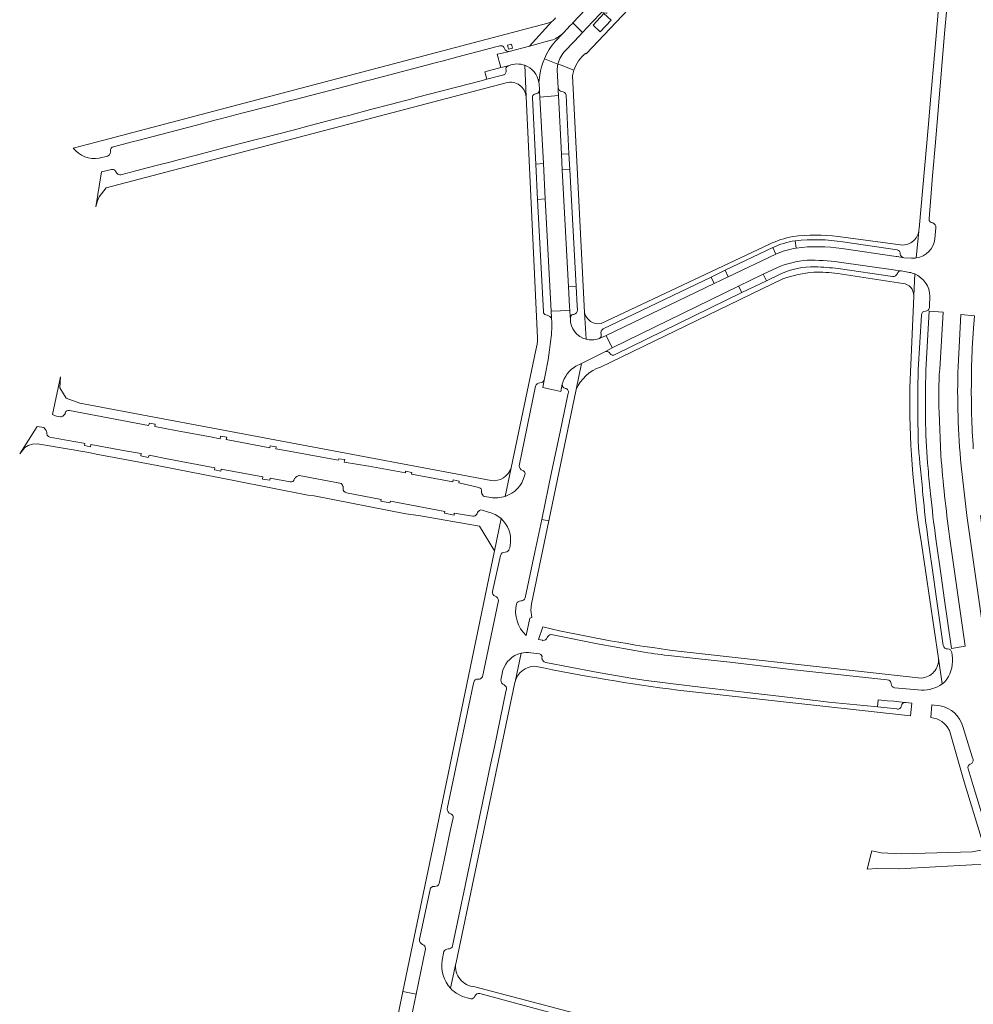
# Model space of a CAD drawing. Extents: x 146402 to 164798, y 455483 to 464134.
# Tile 75 of 256: x 153980 to 154225, y 461646 to 461899. Entities that reach past the tile are written whole.
import ezdxf

# ---------------------------------------------------------------- set-up
doc = ezdxf.new("R2010")
doc.units = 0
doc.header["$LTSCALE"] = 0.2
for name, color, linetype, lineweight in [('B-XX-VH-VERHARDING_ASFALT-GV', 252, 'CONTINUOUS', 18), ('B-XX-VH-VERHARDING_BETONSTRAATSTEEN-GV', 252, 'CONTINUOUS', 18), ('B-XX-VH-VERHARDING_HALFVERHARDING_GRIND-GV', 252, 'CONTINUOUS', 18), ('B-XX-VH-VERHARDING_STRAATBAKSTEEN-GV', 252, 'CONTINUOUS', 18)]:
    doc.layers.add(name, color=color, linetype=linetype, lineweight=lineweight)

msp = doc.modelspace()

# ---------------------------------------------------------------- linework, layer by layer
at = {"layer": 'B-XX-VH-VERHARDING_ASFALT-GV'}
for points in [[(154124.678, 461895.431), (154122.192, 461897.923), (154121.879, 461897.604), (154121.515, 461897.233), (154119.747, 461895.369)], [(154119.589, 461895.219), (154119.511, 461895.136), (154117.722, 461893.234)], [(154117.722, 461893.234), (154119.511, 461895.136)], [(154120.253, 461890.834), (154124.04, 461894.795), (154124.442, 461895.252), (154124.678, 461895.431)], [(154116.655, 461893.459), (154111.022, 461891.966), (154105.885, 461890.604), (154103.682, 461890.082), (154102.776, 461889.87), (154103.681, 461886.433), (154104.576, 461886.674), (154105.617, 461886.897)], [(154113.484, 461882.636), (154113.705, 461884.52), (154113.898, 461885.584), (154114.158, 461886.635), (154114.484, 461887.667), (154114.875, 461888.676)], [(154118.341, 461887.337), (154114.875, 461888.676), (154114.484, 461887.667), (154114.158, 461886.635), (154113.898, 461885.584), (154113.705, 461884.52), (154113.484, 461882.636), (154113.521, 461882.364), (154113.624, 461880.653), (154113.658, 461880.221), (154113.71, 461878.883), (154118.498, 461879.262), (154118.416, 461880.555), (154118.39, 461881.233), (154118.148, 461885.743)], [(154114.875, 461888.676), (154118.341, 461887.337)], [(154121.536, 461821.991), (154121.487, 461822.648), (154121.372, 461824.179), (154116.587, 461823.939), (154116.714, 461822.354), (154116.732, 461822.004)], [(154216.24, 461809.117), (154217.146, 461823.68), (154213.572, 461823.94), (154212.675, 461808.862), (154212.577, 461803.853), (154212.554, 461798.926), (154212.614, 461795.029)], [(154121.537, 461821.98), (154121.536, 461821.991)], [(154224.564, 461814.494), (154224.873, 461819.652), (154225.125, 461822.787), (154221.645, 461823.104), (154220.937, 461809.827)], [(154122.941, 461809.861), (154124.383, 461810.573), (154130.36, 461813.524), (154132.217, 461814.536), (154130.758, 461817.754), (154129.007, 461817.002)], [(154114.839, 461806.297), (154114.456, 461804.364), (154119.069, 461803.356), (154119.463, 461805.274)], [(154216.539, 461787.016), (154216.112, 461797.989)], [(154221.724, 461784.354), (154223.193, 461771.592)], [(154223.193, 461771.592), (154227.887, 461738.676), (154231.394, 461739.065), (154227.415, 461766.648), (154226.687, 461771.595)], [(154215.241, 461765.565), (154216.66, 461755.482)], [(154216.66, 461755.482), (154217.36, 461750.495), (154219.228, 461737.499), (154222.75, 461738.091), (154218.74, 461766.22)]]:
    msp.add_lwpolyline(points, dxfattribs=at)
for points in [[(154119.511, 461895.136, -0.1131471), (154116.655, 461893.459)], [(154119.747, 461895.369, -0.0389348), (154119.589, 461895.219)], [(154117.722, 461893.234, 0.0787392), (154114.875, 461888.676)], [(154114.875, 461888.676, -0.0787392), (154117.722, 461893.234)], [(154118.341, 461887.337, -0.1366466), (154120.253, 461890.834)], [(154105.617, 461886.897, -0.0469654), (154105.764, 461886.928)], [(154105.764, 461886.928, -0.1877878), (154109.843, 461887.032)], [(154109.843, 461887.032, -0.2728513), (154113.484, 461882.636)], [(154118.148, 461885.743, -0.0545397), (154118.341, 461887.337)], [(154116.732, 461822.004, -0.0470738), (154116.531, 461816.714)], [(154125.552, 461816.761, -0.340241), (154121.537, 461821.98)], [(154116.531, 461816.714, -0.0299559), (154114.839, 461806.297)], [(154128.772, 461816.901, -0.1528032), (154125.552, 461816.761)], [(154129.007, 461817.002, -0.064684), (154128.772, 461816.901)], [(154224.415, 461797.429, -0.0156464), (154224.564, 461814.494)], [(154119.463, 461805.274, -0.1950186), (154122.941, 461809.861)], [(154216.112, 461797.989, -0.0346868), (154216.24, 461809.117)], [(154220.937, 461809.827, 0.0309747), (154221.724, 461784.354)], [(154224.853, 461788.678, -0.0077682), (154224.415, 461797.429)], [(154212.614, 461795.029, 0.0220219), (154213.27, 461783.587)], [(154218.74, 461766.22, -0.0126475), (154216.539, 461787.016)], [(154213.27, 461783.587, 0.0171305), (154213.888, 461777.169)], [(154213.888, 461777.169, 0.008366), (154215.241, 461765.565)]]:
    msp.add_lwpolyline(points, format="xyb", dxfattribs=at)
at = {"layer": 'B-XX-VH-VERHARDING_BETONSTRAATSTEEN-GV'}
for points in [[(154105.617, 461886.897), (154104.576, 461886.674), (154103.681, 461886.433), (154099.622, 461885.374)], [(154099.622, 461885.374), (154100.121, 461883.46), (154104.149, 461884.513), (154104.36, 461884.59)]]:
    msp.add_lwpolyline(points, dxfattribs=at)
for points in [[(154105.087, 461885.801, -0.4342413), (154105.617, 461886.897)], [(154104.36, 461884.59, 0.3724701), (154104.919, 461885)], [(154104.919, 461885, 0.1847587), (154105.087, 461885.801)]]:
    msp.add_lwpolyline(points, format="xyb", dxfattribs=at)
msp.add_lwpolyline([(154200.262, 461681.041), (154200.275, 461681.041), (154205.801, 461680.995), (154205.809, 461680.995), (154224.471, 461681.972), (154229.428, 461682.072), (154230.909, 461682.177), (154229.646, 461686.386), (154227.846, 461685.955), (154224.58, 461685.29), (154206.443, 461684.806), (154201.218, 461685.099), (154198.825, 461685.57), (154197.655, 461680.897)], close=True, dxfattribs=at)
at = {"layer": 'B-XX-VH-VERHARDING_HALFVERHARDING_GRIND-GV'}
for points in [[(154125.491, 461890.115), (154125.631, 461889.962), (154157.937, 461924.193), (154181.625, 461948.806), (154199.412, 461966.87), (154203.698, 461971.94), (154207.238, 461975.491)], [(154221.706, 461967.642), (154219.394, 461941.057), (154217.842, 461923.764), (154215.007, 461890.644), (154213.864, 461878.142), (154213.367, 461871.967), (154210.93, 461845.171)], [(154214.43, 461858.655), (154215.18, 461867.198), (154217.462, 461895.152), (154218.041, 461901.652), (154220.423, 461931.598), (154221.324, 461941.625), (154222.598, 461957.678)], [(154119.747, 461895.369), (154121.515, 461897.233), (154121.879, 461897.604), (154122.192, 461897.923), (154125.341, 461901.239), (154125.484, 461901.387), (154125.51, 461901.872), (154125.507, 461901.982), (154125.495, 461902.091), (154125.473, 461902.199), (154125.443, 461902.305), (154125.405, 461902.409), (154125.357, 461902.508), (154125.302, 461902.604), (154125.239, 461902.694)], [(154130.944, 461900.37), (154130.679, 461900.435), (154129.556, 461900.595), (154129.33, 461900.359), (154127.217, 461898.175), (154124.678, 461895.431)], [(154115.73, 461897.847), (153999.945, 461867.297)], [(154105.885, 461890.604), (154111.022, 461891.966), (154116.811, 461898.244)], [(154116.811, 461898.244), (154111.022, 461891.966), (154116.655, 461893.459)], [(154119.511, 461895.136), (154119.589, 461895.219)], [(154124.678, 461895.431), (154124.442, 461895.252), (154124.04, 461894.795), (154120.253, 461890.834)], [(154004.361, 461866.131), (154009.173, 461867.391), (154010.624, 461867.771), (154016.88, 461869.41), (154025.646, 461871.684), (154030.726, 461873.007), (154032.177, 461873.385), (154037.273, 461874.713), (154045.086, 461876.749), (154049.494, 461877.887), (154050.946, 461878.262), (154055.282, 461879.381), (154064.116, 461881.683), (154068.904, 461882.935), (154070.355, 461883.315), (154075.212, 461884.585), (154083.022, 461886.619), (154087.18, 461887.729), (154088.629, 461888.116), (154092.701, 461889.203), (154099.501, 461890.964), (154102.391, 461891.728), (154103.23, 461891.946), (154103.435, 461891.996)], [(154109.843, 461887.032), (154110.224, 461878.922), (154113.125, 461817.105)], [(154110.224, 461878.922), (154109.843, 461887.032)], [(154118.341, 461887.337), (154119.162, 461887.02), (154122.459, 461885.745)], [(154122.459, 461885.745), (154119.162, 461887.02), (154118.341, 461887.337)], [(154104.36, 461884.59), (154104.149, 461884.513), (154100.121, 461883.46), (154098.67, 461883.08), (154082.367, 461878.817), (154080.916, 461878.438), (154075.673, 461877.067), (154070.327, 461875.663), (154064.703, 461874.189), (154063.252, 461873.808)], [(154118.148, 461885.743), (154118.39, 461881.233), (154118.729, 461880.532)], [(154125.552, 461816.761), (154125.199, 461823.675), (154122.099, 461884.365)], [(154000.729, 461853.287), (154002.495, 461855.629), (154105.116, 461882.57)], [(154113.482, 461880.208), (154113.624, 461880.653), (154113.521, 461882.364), (154113.484, 461882.636)], [(154120.432, 461879.381), (154121.184, 461864.352), (154121.421, 461860.346), (154122.988, 461830.316), (154123.306, 461825.317), (154123.359, 461824.249)], [(154114.668, 461823.828), (154113.119, 461852.62), (154112.669, 461861.655), (154111.805, 461878.728)], [(154063.252, 461873.808), (154054.839, 461871.603), (154050.447, 461870.434), (154042.803, 461868.455), (154041.351, 461868.08), (154033.977, 461866.171), (154025.698, 461864), (154020.958, 461862.766), (154019.507, 461862.389), (154015.035, 461861.225), (154010.165, 461859.944), (154006.31, 461858.941)], [(153999.945, 461867.297), (153994.076, 461865.803)], [(154000.713, 461863.184), (154002.873, 461863.735), (154002.879, 461863.736)], [(154004.359, 461860.297), (154004.006, 461860.321), (154003.896, 461860.328), (154001.34, 461859.675), (153999.849, 461850.718)], [(154213.508, 461847.646), (154214.43, 461858.655)], [(154210.243, 461837.618), (154210.862, 461844.423)], [(154210.862, 461844.423), (154210.243, 461837.618)], [(154214.996, 461842.531), (154215.248, 461845.347)], [(154172.58, 461841.157), (154129.462, 461820.852)], [(154206.798, 461840.935), (154190.212, 461843.124)], [(154191.438, 461841.721), (154205.328, 461839.708)], [(154129.99, 461819.416), (154157.609, 461832.735), (154161.214, 461834.493), (154173.417, 461840.305)], [(154207.022, 461837.692), (154209.009, 461837.557)], [(154175.534, 461833.555), (154171.825, 461831.797), (154165.475, 461828.725), (154133.018, 461812.86)], [(154190.086, 461833.649), (154206.792, 461831.044)], [(154204.15, 461832.875), (154190.241, 461834.903)], [(154208.474, 461833.924), (154206.324, 461834.312)], [(154209.829, 461833.516), (154209.593, 461828.002)], [(154209.593, 461828.002), (154209.829, 461833.516)], [(154129.292, 461809.658), (154176.055, 461832.237)], [(154209.586, 461827.824), (154208.578, 461804.379)], [(154213.625, 461824.832), (154213.644, 461825.36), (154213.715, 461827.791)], [(154125.199, 461823.675), (154125.552, 461816.761)], [(154116.732, 461822.004), (154116.571, 461822.357)], [(154121.647, 461822.653), (154121.538, 461822.112), (154121.536, 461821.991)], [(154121.536, 461821.991), (154121.537, 461821.98)], [(154210.672, 461794.926), (154210.625, 461798.931), (154210.654, 461803.91), (154210.712, 461808.912), (154211.546, 461822.967)], [(154112.729, 461813.978), (154106.358, 461783.779), (154104.816, 461776.486)], [(154130.36, 461813.524), (154124.383, 461810.573), (154122.996, 461803.9)], [(154121.002, 461802.956), (154118.946, 461793.054), (154116.734, 461782.671), (154114.205, 461770.549), (154115.984, 461770.167), (154122.996, 461803.9), (154124.383, 461810.573), (154122.941, 461809.861)], [(154101.233, 461780.521), (153995.788, 461800.39), (153992.258, 461801.702), (153990.623, 461804.276), (153990.81, 461807.095), (153988.787, 461797.512)], [(154108.392, 461784.355), (154112.604, 461804.768)], [(153993.118, 461798.487), (154013.4, 461794.679), (154013.613, 461795.275), (154015.114, 461794.991), (154014.967, 461794.405), (154020.329, 461793.403), (154029.262, 461791.733), (154031.758, 461791.267), (154031.864, 461791.906), (154033.452, 461791.632), (154033.316, 461791.026)], [(153990.822, 461796.883), (153991.038, 461796.843), (153991.395, 461797.068), (153991.498, 461797.133), (153991.595, 461797.206), (153991.685, 461797.287), (153991.769, 461797.375), (153991.845, 461797.469), (153991.912, 461797.57), (153991.971, 461797.676), (153992.021, 461797.787), (153992.062, 461797.901)], [(153987.268, 461792.943), (153987.235, 461793.082), (153987.19, 461793.218), (153987.133, 461793.35), (153987.066, 461793.476), (153986.987, 461793.596), (153986.899, 461793.708), (153986.801, 461793.813), (153986.532, 461794.102), (153986.005, 461794.198), (153984.841, 461794.426), (153980.351, 461787.421), (153981.707, 461788.975), (153982.499, 461789.507), (153983.624, 461789.877), (153984.875, 461789.991), (153992.512, 461788.712), (153998.061, 461787.712), (154000, 461787.347), (154011.481, 461785.183), (154015.57, 461784.396), (154035.214, 461780.512), (154054.219, 461776.754), (154055.893, 461776.627), (154079.353, 461772.045), (154082.636, 461771.542), (154098.218, 461768.861), (154102.06, 461762.506), (154103.775, 461770.773)], [(153996.671, 461790.125), (153992.746, 461790.835), (153988.056, 461791.683)], [(154033.316, 461791.026), (154044.45, 461788.966), (154044.568, 461789.429), (154046.105, 461789.162), (154046.035, 461788.715), (154050.372, 461787.923), (154062.048, 461785.79), (154062.086, 461786.15), (154063.725, 461785.943), (154063.584, 461785.275), (154069.848, 461784.238), (154079.265, 461782.49), (154079.281, 461782.937), (154080.883, 461782.633), (154080.793, 461782.155), (154091.386, 461780.183), (154091.474, 461780.734), (154093.023, 461780.372), (154092.953, 461779.912), (154098.108, 461778.775)], [(154049.704, 461780.202), (154044.609, 461781.133), (154044.515, 461780.609), (154042.644, 461780.921), (154042.701, 461781.504), (154032.002, 461783.492), (154031.958, 461782.922), (154030.287, 461783.324), (154030.369, 461783.824), (154018.616, 461786.062), (154013.524, 461787.031), (154013.319, 461786.471), (154011.443, 461786.86), (154011.537, 461787.439), (154007.409, 461788.192), (153998.604, 461789.797), (153998.509, 461789.207), (153996.955, 461789.537), (153997.044, 461790.057), (153996.671, 461790.125)], [(154104.816, 461776.486), (154106.358, 461783.779)], [(154063.28, 461778.461), (154063.297, 461778.57), (154063.303, 461778.681), (154063.3, 461778.792), (154063.286, 461778.902), (154063.262, 461779.01), (154063.229, 461779.115), (154063.185, 461779.217), (154063.133, 461779.315), (154063.072, 461779.407), (154063.003, 461779.494), (154062.768, 461779.79), (154062.452, 461779.85), (154052.023, 461781.836), (154051.886, 461781.862), (154051.564, 461781.689), (154051.422, 461781.613), (154051.288, 461781.524), (154051.162, 461781.423), (154051.047, 461781.311), (154050.942, 461781.189), (154050.848, 461781.058), (154050.767, 461780.919)], [(154096.529, 461771.377), (154091.744, 461772.176), (154091.713, 461771.688), (154089.25, 461772.18), (154089.339, 461772.63), (154075.387, 461775.266), (154075.281, 461774.813), (154072.936, 461775.226), (154073.023, 461775.661), (154064.115, 461777.419)], [(154098.78, 461777.72), (154098.775, 461777.616), (154098.778, 461777.512), (154098.791, 461777.408), (154098.813, 461777.306), (154098.843, 461777.206), (154098.881, 461777.109), (154098.928, 461777.016), (154098.983, 461776.927), (154099.045, 461776.843), (154099.291, 461776.51), (154099.644, 461776.444), (154101.11, 461776.165)], [(154100.532, 461772.46), (154098.886, 461772.986), (154098.612, 461773.038), (154098.261, 461772.834), (154098.168, 461772.78), (154098.079, 461772.718), (154097.995, 461772.649), (154097.918, 461772.574), (154097.847, 461772.492), (154097.783, 461772.405), (154097.726, 461772.313), (154097.677, 461772.216), (154097.636, 461772.116), (154097.603, 461772.013)], [(154103.775, 461770.773), (154102.06, 461762.506), (154086.939, 461689.639), (154085.836, 461684.32), (154081.084, 461661.423), (154078.604, 461649.471), (154081.972, 461648.785), (154084.385, 461660.487)], [(154115.984, 461770.167), (154114.205, 461770.549), (154112.468, 461762.194), (154109.97, 461750.424)], [(154110.225, 461740.823), (154111.167, 461745.284), (154111.637, 461745.447), (154111.379, 461747.329), (154111.568, 461748.926), (154115.984, 461770.167)], [(154217.149, 461738.236), (154215.424, 461750.202), (154214.74, 461755.175), (154213.311, 461765.254)], [(154211.45, 461765.019), (154215.922, 461734.907), (154216.891, 461728.385)], [(154101.604, 461752.068), (154103.587, 461761.323)], [(154098.979, 461730.186), (154103.082, 461749.764)], [(154114.467, 461742.997), (154113.348, 461739.768), (154114.363, 461739.567)], [(154116.646, 461741.023), (154128.912, 461738.568), (154140.493, 461736.543)], [(154092.182, 461656.73), (154092.224, 461656.977), (154107.31, 461728.721), (154107.376, 461728.959), (154108.894, 461736.243)], [(154108.894, 461736.243), (154107.376, 461728.959)], [(154113.655, 461736.12), (154111.407, 461736.351)], [(154147.465, 461735.61), (154158.405, 461734.358), (154162.399, 461733.924), (154177.369, 461732.184), (154181.31, 461731.773), (154202.798, 461729.422), (154203.223, 461729.342)], [(154211.5, 461729.895), (154149.201, 461736.781)], [(154219.542, 461734.948), (154219.442, 461735.792), (154219.347, 461736.44)], [(154141.009, 461729.275), (154137.017, 461729.859), (154127.73, 461731.454), (154115.229, 461733.904)], [(154216.891, 461728.385), (154215.922, 461734.907)], [(154104.258, 461731.915), (154103.679, 461729.36)], [(154089.991, 461696.374), (154096.607, 461728.163), (154096.749, 461728.762)], [(154205.239, 461721.967), (154200.251, 461722.487), (154196.744, 461722.831), (154187.798, 461723.735), (154182.296, 461724.4), (154171.329, 461725.672), (154166.873, 461726.17), (154154.915, 461727.58), (154151.445, 461727.94), (154141.009, 461729.275)], [(154204.675, 461727.415), (154204.774, 461727.407), (154211.59, 461726.784)], [(154105.127, 461727.003), (154105.013, 461726.418), (154102.069, 461712.227), (154100.981, 461707.318), (154094.218, 461674.992), (154093.276, 461670.543), (154091.35, 461661.24)], [(154149.064, 461726.797), (154208.735, 461720.168), (154209.067, 461723.446), (154207.513, 461723.602)], [(154216.328, 461722.765), (154214.213, 461723.006), (154213.985, 461719.762)], [(154224.811, 461709.005), (154224.585, 461709.674), (154222.186, 461717.436)], [(154218.712, 461716.456), (154222.47, 461703.242), (154227.846, 461685.955), (154229.646, 461686.386), (154229.157, 461688.017), (154224.851, 461702.351), (154223.501, 461706.595)], [(154087.908, 461677.199), (154089.186, 461683.16), (154090.836, 461691.021), (154091.464, 461694.037)], [(154082.839, 461662.886), (154085.571, 461675.654)], [(154089.065, 461659.729), (154088.674, 461657.516)], [(154092.182, 461656.73), (154090.827, 461650.332)], [(154090.827, 461650.332), (154092.182, 461656.73)], [(154077.693, 461627.998), (154077.924, 461629.093), (154078.722, 461633.025), (154079.444, 461636.583), (154079.856, 461638.525), (154081.972, 461648.785), (154078.604, 461649.471), (154076.517, 461639.415), (154075.878, 461636.369), (154064.984, 461584.227)], [(154134.071, 461640.964), (154097.005, 461650.718)], [(154095.121, 461647.879), (154095.988, 461647.603)], [(154098.298, 461649.013), (154114.746, 461644.538), (154118.617, 461643.546), (154129.279, 461640.678), (154135.142, 461639.177), (154135.553, 461640.65), (154135.159, 461640.757), (154134.071, 461640.964)]]:
    msp.add_lwpolyline(points, dxfattribs=at)
for points in [[(154117.701, 461899.205, -0.1269581), (154116.811, 461898.244)], [(154116.811, 461898.244, -0.1121018), (154115.73, 461897.847)], [(154116.655, 461893.459, 0.1131471), (154119.511, 461895.136)], [(154119.589, 461895.219, 0.0389348), (154119.747, 461895.369)], [(154103.435, 461891.996, -0.4488759), (154104.666, 461891.297)], [(154104.666, 461891.297, 0.3618749), (154105.885, 461890.604)], [(154120.253, 461890.834, 0.1366466), (154118.341, 461887.337)], [(154122.459, 461885.745, -0.1429049), (154125.491, 461890.115)], [(154105.617, 461886.897, 0.4342413), (154105.087, 461885.801)], [(154105.764, 461886.928, 0.0469654), (154105.617, 461886.897)], [(154109.843, 461887.032, 0.1877878), (154105.764, 461886.928)], [(154113.484, 461882.636, 0.2728513), (154109.843, 461887.032)], [(154118.341, 461887.337, 0.0545397), (154118.148, 461885.743)], [(154104.919, 461885, -0.3724701), (154104.36, 461884.59)], [(154105.087, 461885.801, -0.1847587), (154104.919, 461885)], [(154122.099, 461884.365, -0.0377581), (154122.459, 461885.745)], [(154105.116, 461882.57, -0.4643677), (154110.224, 461878.922)], [(154111.805, 461878.728, -0.44909), (154112.77, 461879.727)], [(154112.77, 461879.727, 0.1785035), (154113.482, 461880.208)], [(154118.729, 461880.532, 0.033995), (154119.323, 461880.312)], [(154119.323, 461880.312, -0.3794315), (154120.432, 461879.381)], [(153994.076, 461865.803, 0.277048), (154000.713, 461863.184)], [(154002.879, 461863.736, 0.1338194), (154003.361, 461864.044)], [(154003.361, 461864.044, 0.1445257), (154003.641, 461864.917)], [(154003.641, 461864.917, -0.1257407), (154003.774, 461865.816)], [(154003.774, 461865.816, -0.083976), (154004.361, 461866.131)], [(154005.052, 461859.644, 0.2882281), (154004.359, 461860.297)], [(154005.732, 461858.993, -0.1720513), (154005.052, 461859.644)], [(154006.31, 461858.941, -0.0658338), (154005.732, 461858.993)], [(153999.849, 461850.718, -0.0569494), (154000.729, 461853.287)], [(154214.47, 461846.592, -0.3968139), (154213.508, 461847.646)], [(154215.248, 461845.347, 0.3288811), (154214.47, 461846.592)], [(154210.862, 461844.423, -0.1438971), (154209.786, 461842.282)], [(154210.93, 461845.171, -0.0455642), (154210.862, 461844.423)], [(154178.614, 461843.1, 0.0655014), (154172.58, 461841.157)], [(154173.417, 461840.305, -0.0649523), (154179.178, 461842.035)], [(154190.212, 461843.124, 0.0667357), (154178.614, 461843.1)], [(154179.178, 461842.035, -0.0677014), (154191.438, 461841.721)], [(154209.786, 461842.282, -0.2004646), (154206.798, 461840.935)], [(154210.243, 461837.618, 0.3333311), (154214.996, 461842.531)], [(154205.328, 461839.708, -0.3790644), (154206.123, 461838.635)], [(154206.123, 461838.635, 0.3192177), (154207.022, 461837.692)], [(154209.009, 461837.557, 0.0543225), (154210.243, 461837.618)], [(154184.275, 461835.359, 0.1146368), (154175.534, 461833.555)], [(154176.055, 461832.237, -0.0695457), (154183.979, 461833.986)], [(154183.979, 461833.986, -0.0361952), (154190.086, 461833.649)], [(154190.241, 461834.903, 0.0157663), (154184.275, 461835.359)], [(154205.396, 461833.625, -0.3608484), (154204.15, 461832.875)], [(154206.324, 461834.312, 0.38455), (154205.396, 461833.625)], [(154209.829, 461833.516, 0.0561122), (154208.474, 461833.924)], [(154213.715, 461827.791, 0.2958263), (154209.829, 461833.516)], [(154206.792, 461831.044, -0.3972364), (154209.593, 461828.002)], [(154209.593, 461828.002, -0.0181712), (154209.586, 461827.824)], [(154115.273, 461823.012, -0.3949666), (154114.668, 461823.828)], [(154123.359, 461824.249, -0.3749607), (154122.414, 461823.159)], [(154129.462, 461820.852, -0.4281527), (154125.199, 461823.675)], [(154211.546, 461822.967, -0.3796745), (154212.587, 461824.012)], [(154212.587, 461824.012, 0.3336458), (154213.625, 461824.832)], [(154116.571, 461822.357, 0.1273471), (154115.273, 461823.012)], [(154116.531, 461816.714, 0.0470738), (154116.732, 461822.004)], [(154121.537, 461821.98, 0.340241), (154125.552, 461816.761)], [(154122.414, 461823.159, 0.2897653), (154121.647, 461822.653)], [(154129.436, 461818.119, -0.3624428), (154129.99, 461819.416)], [(154113.125, 461817.105, -0.0600893), (154112.729, 461813.978)], [(154114.839, 461806.297, 0.0299559), (154116.531, 461816.714)], [(154125.552, 461816.761, 0.1528032), (154128.772, 461816.901)], [(154128.772, 461816.901, 0.064684), (154129.007, 461817.002)], [(154129.007, 461817.002, 0.3465738), (154129.436, 461818.119)], [(154131.673, 461813.178, 0.3792405), (154130.36, 461813.524)], [(154133.018, 461812.86, -0.4297969), (154131.673, 461813.178)], [(154122.941, 461809.861, 0.1950186), (154119.463, 461805.274)], [(154122.996, 461803.9, -0.2077328), (154129.292, 461809.658)], [(154113.725, 461805.625, 0.3358825), (154114.839, 461806.297)], [(154112.604, 461804.768, -0.2932645), (154113.725, 461805.625)], [(154119.463, 461805.274, 0.4103335), (154120.261, 461804.183)], [(154120.261, 461804.183, -0.4491509), (154121.002, 461802.956)], [(154208.578, 461804.379, 0.0422775), (154211.45, 461765.019)], [(153992.062, 461797.901, -0.4373494), (153993.118, 461798.487)], [(153988.787, 461797.512, 0.1330637), (153990.822, 461796.883)], [(154211.31, 461783.482, -0.029531), (154210.672, 461794.926)], [(153988.056, 461791.683, -0.3700429), (153987.268, 461792.943)], [(154106.358, 461783.779, -0.3629785), (154101.233, 461780.521)], [(154109.337, 461783.147, -0.3367639), (154108.392, 461784.355)], [(154109.932, 461782.307, 0.2725021), (154109.337, 461783.147)], [(154211.95, 461776.992, -0.0021665), (154211.31, 461783.482)], [(154050.767, 461780.919, -0.4189951), (154049.704, 461780.202)], [(154104.816, 461776.486, 0.2474554), (154109.791, 461781.727)], [(154109.791, 461781.727, 0.0186987), (154109.932, 461782.307)], [(154064.115, 461777.419, -0.3767248), (154063.28, 461778.461)], [(154098.108, 461778.775, -0.3921147), (154098.78, 461777.72)], [(154101.11, 461776.165, 0.1217163), (154104.816, 461776.486)], [(154213.311, 461765.254, -0.0144016), (154211.95, 461776.992)], [(154097.603, 461772.013, -0.3217954), (154096.529, 461771.377)], [(154103.775, 461770.773, 0.126148), (154100.532, 461772.46)], [(154106.181, 461764.483, 0.2416843), (154103.775, 461770.773)], [(154104.849, 461762.145, 0.3268798), (154105.888, 461763.061)], [(154105.888, 461763.061, 0.048493), (154106.181, 461764.483)], [(154103.587, 461761.323, -0.3723765), (154104.849, 461762.145)], [(154102.248, 461750.921, -0.3869887), (154101.604, 461752.068)], [(154103.082, 461749.764, 0.2657894), (154102.248, 461750.921)], [(154109.97, 461750.424, -0.3841311), (154108.841, 461749.712)], [(154107.708, 461748.914, 0.2718158), (154110.225, 461740.823)], [(154108.841, 461749.712, 0.2894892), (154107.708, 461748.914)], [(154149.201, 461736.781, -0.024238), (154114.467, 461742.997)], [(154114.524, 461739.536, 0.3769597), (154115.59, 461740.29)], [(154115.59, 461740.29, -0.2911201), (154116.646, 461741.023)], [(154114.363, 461739.567, 0.0430773), (154114.524, 461739.536)], [(154218.262, 461737.342, -0.3951423), (154217.149, 461738.236)], [(154108.894, 461736.243, 0.2635017), (154104.258, 461731.915)], [(154111.407, 461736.351, 0.0986927), (154108.894, 461736.243)], [(154114.257, 461735.055, 0.3854772), (154113.655, 461736.12)], [(154115.229, 461733.904, -0.3235623), (154114.257, 461735.055)], [(154140.493, 461736.543, 0.0173515), (154147.465, 461735.61)], [(154217.57, 461728.899, 0.1794831), (154219.542, 461734.948)], [(154219.347, 461736.44, 0.3558076), (154218.262, 461737.342)], [(154107.376, 461728.959, -0.3231927), (154112.363, 461732.973)], [(154112.363, 461732.973, 0.0201121), (154149.064, 461726.797)], [(154215.922, 461734.907, -0.4244328), (154211.5, 461729.895)], [(154097.892, 461729.615, 0.330425), (154098.979, 461730.186)], [(154096.749, 461728.762, -0.3908296), (154097.892, 461729.615)], [(154103.679, 461729.36, 0.2760012), (154104.558, 461728.109)], [(154104.558, 461728.109, -0.3610273), (154105.127, 461727.003)], [(154203.223, 461729.342, -0.2739023), (154203.775, 461728.437)], [(154203.775, 461728.437, 0.375656), (154204.675, 461727.415)], [(154211.59, 461726.784, 0.1556224), (154216.891, 461728.385)], [(154216.891, 461728.385, 0.022776), (154217.57, 461728.899)], [(154206.431, 461722.758, -0.4554095), (154205.239, 461721.967)], [(154207.334, 461723.621, 0.4043013), (154206.431, 461722.758)], [(154207.513, 461723.602, 0.0590399), (154207.334, 461723.621)], [(154222.186, 461717.436, 0.2906105), (154216.328, 461722.765)], [(154213.985, 461719.762, -0.2622991), (154218.712, 461716.456)], [(154223.501, 461706.595, -0.3583931), (154224.087, 461707.845)], [(154224.087, 461707.845, 0.4086821), (154224.811, 461709.005)], [(154090.899, 461695.058, -0.3712807), (154089.991, 461696.374)], [(154091.464, 461694.037, 0.3655728), (154090.899, 461695.058)], [(154086.765, 461676.439, 0.3030909), (154087.908, 461677.199)], [(154085.571, 461675.654, -0.4299275), (154086.765, 461676.439)], [(154083.637, 461661.57, -0.3300669), (154082.839, 461662.886)], [(154084.385, 461660.487, 0.3359284), (154083.637, 461661.57)], [(154090.202, 461660.409, 0.270422), (154089.065, 461659.729)], [(154091.35, 461661.24, -0.3774116), (154090.202, 461660.409)], [(154088.674, 461657.516, 0.2353542), (154090.827, 461650.332)], [(154097.005, 461650.718, -0.4460409), (154092.182, 461656.73)], [(154090.827, 461650.332, 0.150163), (154095.121, 461647.879)], [(154095.988, 461647.603, 0.3525606), (154097.073, 461648.3)], [(154097.073, 461648.3, -0.3695601), (154098.298, 461649.013)]]:
    msp.add_lwpolyline(points, format="xyb", dxfattribs=at)
for points in [[(154130.128, 461900.34), (154131.98, 461898.577), (154129.198, 461895.635), (154127.348, 461897.353)], [(154106.485, 461892.448), (154106.74, 461891.401), (154105.676, 461891.147), (154105.414, 461892.183)]]:
    msp.add_lwpolyline(points, close=True, dxfattribs=at)
at = {"layer": 'B-XX-VH-VERHARDING_STRAATBAKSTEEN-GV'}
for points in [[(154112.77, 461879.727, 0.44909), (154111.805, 461878.728)], [(154113.482, 461880.208, -0.1785035), (154112.77, 461879.727)], [(154119.323, 461880.312, -0.033995), (154118.729, 461880.532)], [(154120.432, 461879.381, 0.3794315), (154119.323, 461880.312)], [(154179.178, 461842.035, 0.0649523), (154173.417, 461840.305)], [(154191.438, 461841.721, 0.0677014), (154179.178, 461842.035)], [(154174.207, 461838.586, -0.0696417), (154179.464, 461840.146)], [(154179.464, 461840.146, -0.07255), (154191.125, 461840.03)], [(154206.123, 461838.635, 0.3790644), (154205.328, 461839.708)], [(154207.022, 461837.692, -0.3192177), (154206.123, 461838.635)], [(154182.277, 461837.036, 0.0830488), (154174.486, 461835.099)], [(154190.467, 461836.577, 0.0369896), (154182.277, 461837.036)], [(154175.534, 461833.555, -0.1146368), (154184.275, 461835.359)], [(154184.275, 461835.359, -0.0157663), (154190.241, 461834.903)], [(154204.15, 461832.875, 0.3608484), (154205.396, 461833.625)], [(154205.396, 461833.625, -0.38455), (154206.324, 461834.312)], [(154114.668, 461823.828, 0.3949666), (154115.273, 461823.012)], [(154122.414, 461823.159, 0.3749607), (154123.359, 461824.249)], [(154115.273, 461823.012, -0.1273471), (154116.571, 461822.357)], [(154121.647, 461822.653, -0.2897653), (154122.414, 461823.159)], [(154129.99, 461819.416, 0.3624428), (154129.436, 461818.119)], [(154129.436, 461818.119, -0.3465738), (154129.007, 461817.002)], [(154130.36, 461813.524, -0.3792405), (154131.673, 461813.178)], [(154131.673, 461813.178, 0.4297969), (154133.018, 461812.86)], [(154205.239, 461721.967, 0.4554095), (154206.431, 461722.758)], [(154206.431, 461722.758, -0.4043013), (154207.334, 461723.621)]]:
    msp.add_lwpolyline(points, format="xyb", dxfattribs=at)
for points in [[(154112.669, 461861.655), (154114.621, 461861.803), (154113.71, 461878.883), (154113.658, 461880.221), (154113.624, 461880.653), (154113.482, 461880.208)], [(154118.39, 461881.233), (154118.416, 461880.555), (154118.498, 461879.262), (154119.24, 461864.24), (154121.184, 461864.352), (154120.432, 461879.381)], [(154118.729, 461880.532), (154118.39, 461881.233)], [(154111.805, 461878.728), (154112.669, 461861.655)], [(154116.571, 461822.357), (154116.732, 461822.004), (154116.714, 461822.354), (154116.587, 461823.939), (154115.104, 461852.747), (154113.119, 461852.62), (154114.668, 461823.828)], [(154179.178, 461842.035), (154179.464, 461840.146)], [(154179.464, 461840.146), (154179.178, 461842.035)], [(154205.328, 461839.708), (154191.438, 461841.721)], [(154173.417, 461840.305), (154174.207, 461838.586)], [(154191.125, 461840.03), (154205.09, 461837.999), (154205.297, 461837.966), (154207.022, 461837.692)], [(154206.324, 461834.312), (154204.923, 461834.52), (154204.36, 461834.603), (154190.467, 461836.577)], [(154174.486, 461835.099), (154171.016, 461833.463), (154171.825, 461831.797), (154175.534, 461833.555)], [(154190.241, 461834.903), (154204.15, 461832.875)], [(154129.007, 461817.002), (154130.758, 461817.754), (154158.427, 461831.066), (154157.609, 461832.735), (154129.99, 461819.416)], [(154123.359, 461824.249), (154123.306, 461825.317), (154122.988, 461830.316), (154121.061, 461830.228), (154121.32, 461825.184), (154121.372, 461824.179)], [(154165.475, 461828.725), (154164.626, 461830.372), (154132.217, 461814.536), (154130.36, 461813.524)], [(154133.018, 461812.86), (154165.475, 461828.725)], [(154121.372, 461824.179), (154121.487, 461822.648), (154121.536, 461821.991), (154121.538, 461822.112), (154121.647, 461822.653)], [(154207.334, 461723.621), (154204.492, 461723.935), (154202.878, 461724.084), (154200.469, 461724.322), (154200.251, 461722.487), (154205.239, 461721.967)]]:
    msp.add_lwpolyline(points, dxfattribs=at)
for points in [[(154119.455, 461860.218), (154121.421, 461860.346), (154121.184, 461864.352), (154119.24, 461864.24)], [(154113.119, 461852.62), (154115.104, 461852.747), (154114.621, 461861.803), (154112.669, 461861.655)], [(154121.421, 461860.346), (154119.455, 461860.218), (154121.061, 461830.228), (154122.988, 461830.316)], [(154174.207, 461838.586), (154173.417, 461840.305), (154161.214, 461834.493), (154161.979, 461832.757)], [(154161.214, 461834.493), (154157.609, 461832.735), (154158.427, 461831.066), (154161.979, 461832.757)], [(154164.626, 461830.372), (154165.475, 461828.725), (154171.825, 461831.797), (154171.016, 461833.463)]]:
    msp.add_lwpolyline(points, close=True, dxfattribs=at)

doc.saveas('drawing.dxf')
